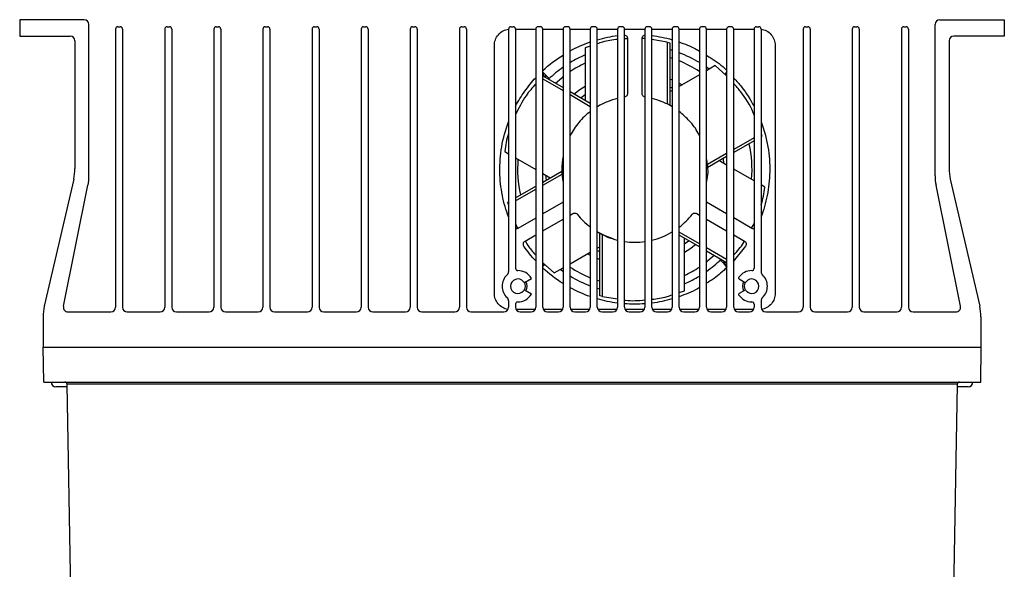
# Model space of a CAD drawing. Header units: millimetres. Extents: x 15358 to 16483, y 10132 to 11382.
# Tile 127 of 166: x 15911 to 16121, y 11069 to 11187. Entities that reach past the tile are written whole.
import ezdxf

# ---------------------------------------------------------------- set-up
doc = ezdxf.new("R2010")
doc.units = ezdxf.units.MM

msp = doc.modelspace()

# ---------------------------------------------------------------- linework, layer by layer
at = {"color": 7, "linetype": 'Continuous', "lineweight": 25}
for p, q in [((15924.6, 11187.03), (15910.8, 11187.03)), ((15910.8, 11187.03), (15910.8, 11183.53)), ((15925.6, 11153.65), (15925.6, 11186.03)), ((16106.5, 11153.65), (16106.5, 11186.03)), ((16107.5, 11187.03), (16121.3, 11187.03)), ((16121.3, 11187.03), (16121.3, 11183.53)), ((15931.3, 11185.03), (15931.3, 11125.53)), ((15931.8, 11185.53), (15932.3, 11185.53)), ((15932.8, 11185.03), (15932.8, 11125.53)), ((15941.8, 11185.03), (15941.8, 11125.53)), ((15942.3, 11185.53), (15942.8, 11185.53)), ((15943.3, 11185.03), (15943.3, 11125.53)), ((15952.3, 11185.03), (15952.3, 11125.53)), ((15952.8, 11185.53), (15953.3, 11185.53)), ((15953.8, 11185.03), (15953.8, 11125.53)), ((15962.8, 11185.03), (15962.8, 11125.53)), ((15963.3, 11185.53), (15963.8, 11185.53)), ((15964.3, 11185.03), (15964.3, 11125.53)), ((15973.3, 11185.03), (15973.3, 11125.53)), ((15973.8, 11185.53), (15974.3, 11185.53)), ((15974.8, 11185.03), (15974.8, 11125.53)), ((15983.8, 11185.03), (15983.8, 11125.53)), ((15984.3, 11185.53), (15984.8, 11185.53)), ((15985.3, 11185.03), (15985.3, 11125.53)), ((15994.3, 11185.03), (15994.3, 11125.53)), ((15994.8, 11185.53), (15995.3, 11185.53)), ((15995.8, 11185.03), (15995.8, 11125.53)), ((16004.8, 11185.03), (16004.8, 11125.53)), ((16005.3, 11185.53), (16005.8, 11185.53)), ((16006.3, 11185.03), (16006.3, 11125.53)), ((16015.3, 11185.03), (16015.3, 11133.18)), ((16015.8, 11185.53), (16016.3, 11185.53)), ((16016.8, 11185.04), (16021.13, 11185.04)), ((16016.8, 11185.03), (16016.8, 11133.88)), ((16021.13, 11185.03), (16021.13, 11125.53)), ((16022.13, 11185.53), (16021.63, 11185.53)), ((16022.63, 11185.04), (16026.96, 11185.04)), ((16022.63, 11125.53), (16022.63, 11185.03)), ((16026.96, 11185.03), (16026.96, 11125.53)), ((16027.96, 11185.53), (16027.46, 11185.53)), ((16028.46, 11185.04), (16032.79, 11185.04)), ((16028.46, 11125.53), (16028.46, 11185.03)), ((16032.79, 11185.03), (16032.79, 11125.53)), ((16033.79, 11185.53), (16033.29, 11185.53)), ((16034.29, 11185.04), (16038.62, 11185.04)), ((16034.29, 11125.53), (16034.29, 11185.03)), ((16038.62, 11185.03), (16038.62, 11125.53)), ((16039.62, 11185.53), (16039.12, 11185.53)), ((16040.12, 11185.04), (16044.45, 11185.04)), ((16040.12, 11125.53), (16040.12, 11185.03)), ((16044.45, 11185.03), (16044.45, 11125.53)), ((16045.45, 11185.53), (16044.95, 11185.53)), ((16045.95, 11185.04), (16050.28, 11185.04)), ((16045.95, 11125.53), (16045.95, 11185.03)), ((16050.28, 11185.03), (16050.28, 11125.53)), ((16051.28, 11185.53), (16050.78, 11185.53)), ((16051.78, 11185.04), (16056.11, 11185.04)), ((16051.78, 11125.53), (16051.78, 11185.03)), ((16056.11, 11185.03), (16056.11, 11125.53)), ((16057.11, 11185.53), (16056.61, 11185.53)), ((16057.61, 11185.04), (16061.94, 11185.04)), ((16057.61, 11125.53), (16057.61, 11185.03)), ((16061.94, 11185.03), (16061.94, 11125.53)), ((16062.94, 11185.53), (16062.44, 11185.53)), ((16063.44, 11185.04), (16067.8, 11185.04)), ((16063.44, 11125.53), (16063.44, 11185.03)), ((16067.8, 11185.03), (16067.8, 11133.88)), ((16068.3, 11185.53), (16068.8, 11185.53)), ((16069.3, 11185.03), (16069.3, 11133.18)), ((16078.3, 11185.03), (16078.3, 11125.53)), ((16078.8, 11185.53), (16079.3, 11185.53)), ((16079.8, 11185.03), (16079.8, 11125.53)), ((16088.8, 11185.03), (16088.8, 11125.53)), ((16089.3, 11185.53), (16089.8, 11185.53)), ((16090.3, 11185.03), (16090.3, 11125.53)), ((16099.3, 11185.03), (16099.3, 11125.53)), ((16099.8, 11185.53), (16100.3, 11185.53)), ((16100.8, 11185.03), (16100.8, 11125.53)), ((15910.8, 11183.53), (15921.6, 11183.53)), ((15922.6, 11182.53), (15922.6, 11155.21)), ((16040.74, 11182.97), (16040.12, 11182.96)), ((16040.74, 11183.01), (16040.74, 11171.24)), ((16043.86, 11171.24), (16043.86, 11183.01)), ((16049.2, 11182.24), (16045.95, 11182.77)), ((16049.2, 11182.24), (16049.2, 11169.02)), ((16049.78, 11182.09), (16049.78, 11168.72)), ((16109.5, 11182.53), (16109.5, 11155.21)), ((16121.3, 11183.53), (16110.5, 11183.53)), ((16012.29, 11128.49), (16012.29, 11181.58)), ((16032.79, 11181.39), (16031.69, 11181.03)), ((16031.69, 11181.03), (16031.69, 11169.79)), ((16050.28, 11180.48), (16049.78, 11180.63)), ((16072.3, 11181.58), (16072.3, 11128.49)), ((16049.78, 11178.96), (16050.28, 11178.8)), ((16022.63, 11175.84), (16023.19, 11175.27)), ((16059.5, 11177.21), (16057.61, 11176.12)), ((16058.18, 11176.45), (16057.61, 11176.87)), ((16061.94, 11175.04), (16059.5, 11177.21)), ((16061.94, 11175.81), (16061.54, 11175.4)), ((16022.61, 11175.04), (16026.96, 11172.53)), ((16022.63, 11174.36), (16026.96, 11171.86)), ((16023.42, 11175.05), (16023.12, 11174.74)), ((16023.42, 11175.05), (16023.19, 11175.27)), ((16024.02, 11174.45), (16023.42, 11175.05)), ((16049.78, 11174.35), (16050.28, 11174.15)), ((16056.11, 11175.25), (16051.78, 11172.75)), ((16028.46, 11171.66), (16032.79, 11169.16)), ((16050.28, 11172.4), (16049.78, 11172.63)), ((16050.28, 11171.89), (16049.78, 11171.6)), ((16028.46, 11171), (16032.79, 11168.5)), ((16031.69, 11170.94), (16030.8, 11170.31)), ((16067.8, 11161.78), (16063.44, 11159.27)), ((16067.8, 11161.12), (16063.44, 11158.61)), ((16069.31, 11162.66), (16069.3, 11162.65)), ((16069.47, 11162.09), (16069.3, 11161.99)), ((16014.49, 11158.85), (16015.3, 11158.38)), ((16016.8, 11157.51), (16021.13, 11155.01)), ((16061.94, 11158.4), (16057.86, 11156.05)), ((16061.94, 11157.74), (16057.89, 11155.4)), ((16061.94, 11155.94), (16060.38, 11156.84)), ((16061.37, 11156.27), (16061.27, 11157.35)), ((16022.63, 11152.31), (16026.71, 11154.67)), ((16067.8, 11152.56), (16063.44, 11155.07)), ((15922.34, 11152.96), (15916.05, 11125.73)), ((16022.63, 11154.15), (16024.22, 11153.23)), ((16022.63, 11151.65), (16026.74, 11154.02)), ((16023.22, 11153.8), (16023.32, 11152.72)), ((16109.75, 11152.96), (16116.04, 11125.73)), ((15920.15, 11125.73), (15925.4, 11151.66)), ((16016.8, 11148.95), (16021.13, 11151.45)), ((16016.8, 11148.29), (16021.13, 11150.79)), ((16070.11, 11151.22), (16069.3, 11151.69)), ((16111.94, 11125.73), (16106.7, 11151.66)), ((16015.13, 11147.98), (16015.3, 11148.08)), ((16015.28, 11147.41), (16015.3, 11147.42)), ((16026.96, 11147.98), (16022.63, 11145.48)), ((16061.94, 11145.5), (16057.61, 11148)), ((16021.13, 11144.61), (16017.29, 11142.4)), ((16022.63, 11141.88), (16026.96, 11144.38)), ((16028.46, 11145.24), (16029.04, 11145.58)), ((16055.55, 11145.58), (16056.11, 11145.26)), ((16057.61, 11144.4), (16061.94, 11141.9)), ((16067.3, 11142.4), (16063.44, 11144.63)), ((16067.27, 11142.42), (16067.8, 11143.37)), ((16018.85, 11139.7), (16021.13, 11141.01)), ((16034.82, 11127.98), (16034.82, 11141.35)), ((16035.39, 11127.83), (16035.39, 11141.05)), ((16056.11, 11139.09), (16051.78, 11141.59)), ((16056.11, 11138.43), (16051.78, 11140.93)), ((16052.9, 11129.04), (16052.9, 11140.28)), ((16052.9, 11139.13), (16053.79, 11139.76)), ((16063.44, 11141.03), (16065.74, 11139.7)), ((16034.29, 11138.17), (16034.82, 11138.47)), ((16034.29, 11137.68), (16034.82, 11137.44)), ((16061.94, 11135.72), (16057.61, 11138.22)), ((16061.94, 11135.06), (16057.61, 11137.56)), ((16065.99, 11138.58), (16063.34, 11135.35)), ((16028.46, 11134.8), (16032.79, 11137.3)), ((16034.82, 11135.72), (16034.29, 11135.93)), ((16060.58, 11135.62), (16061.18, 11135.02)), ((16022.63, 11135.06), (16025.09, 11132.86)), ((16022.63, 11134.23), (16023.06, 11134.67)), ((16025.09, 11132.86), (16026.96, 11133.93)), ((16026.41, 11133.62), (16026.96, 11133.22)), ((16061.18, 11135.02), (16061.48, 11135.33)), ((16061.18, 11135.02), (16061.41, 11134.8)), ((16061.94, 11134.26), (16061.41, 11134.8)), ((16018.84, 11130.93), (16020.2, 11131.71)), ((16034.82, 11131.11), (16034.29, 11131.28)), ((16064.62, 11131.58), (16065.75, 11130.93)), ((16020.2, 11128.36), (16018.84, 11129.14)), ((16034.29, 11129.6), (16034.82, 11129.44)), ((16065.75, 11129.14), (16064.62, 11128.49)), ((16035.39, 11127.83), (16038.62, 11127.31)), ((16051.78, 11128.67), (16052.9, 11129.04)), ((16015.3, 11126.88), (16015.3, 11125.53)), ((16016.8, 11126.18), (16016.8, 11125.53)), ((16020.99, 11125.03), (16016.93, 11125.03)), ((16026.82, 11125.03), (16022.76, 11125.03)), ((16032.65, 11125.03), (16028.59, 11125.03)), ((16038.48, 11125.03), (16034.42, 11125.03)), ((16044.31, 11125.03), (16040.25, 11125.03)), ((16050.14, 11125.03), (16046.08, 11125.03)), ((16055.97, 11125.03), (16051.91, 11125.03)), ((16061.8, 11125.03), (16057.74, 11125.03)), ((16067.66, 11125.03), (16063.57, 11125.03)), ((16067.8, 11126.18), (16067.8, 11125.53)), ((16069.3, 11126.88), (16069.3, 11125.53)), ((15915.8, 11123.48), (15915.8, 11117.03)), ((15921.13, 11124.53), (15930.3, 11124.53)), ((15933.8, 11124.53), (15940.8, 11124.53)), ((15944.3, 11124.53), (15951.3, 11124.53)), ((15954.8, 11124.53), (15961.8, 11124.53)), ((15965.3, 11124.53), (15972.3, 11124.53)), ((15975.8, 11124.53), (15982.8, 11124.53)), ((15986.3, 11124.53), (15993.3, 11124.53)), ((15996.8, 11124.53), (16003.8, 11124.53)), ((16007.3, 11124.53), (16014.3, 11124.53)), ((16017.8, 11124.53), (16020.13, 11124.53)), ((16023.63, 11124.53), (16025.96, 11124.53)), ((16029.46, 11124.53), (16031.79, 11124.53)), ((16035.29, 11124.53), (16037.62, 11124.53)), ((16041.12, 11124.53), (16043.45, 11124.53)), ((16046.95, 11124.53), (16049.28, 11124.53)), ((16052.78, 11124.53), (16055.11, 11124.53)), ((16058.61, 11124.53), (16060.94, 11124.53)), ((16064.44, 11124.53), (16066.8, 11124.53)), ((16070.3, 11124.53), (16077.3, 11124.53)), ((16080.8, 11124.53), (16087.8, 11124.53)), ((16091.3, 11124.53), (16098.3, 11124.53)), ((16101.8, 11124.53), (16110.96, 11124.53)), ((16116.3, 11123.48), (16116.3, 11117.03)), ((15915.93, 11109.53), (15915.8, 11117.03)), ((15915.8, 11117.03), (16116.38, 11117.03)), ((16116.25, 11109.53), (16116.38, 11117.03)), ((15915.93, 11109.53), (16116.25, 11109.53)), ((15920.95, 11108.53), (15918.55, 11108.53)), ((16111.24, 11109.05), (15920.94, 11109.05)), ((15923.06, 10987.26), (15920.94, 11109.04)), ((16111.24, 11109.04), (16109.12, 10987.26)), ((16113.55, 11108.53), (16111.24, 11108.53)), ((16113.59, 11108.53), (16113.55, 11108.53))]:
    msp.add_line(p, q, dxfattribs=at)
at = {"color": 7, "linetype": 'Continuous', "lineweight": 25, "flags": 128}
for points in [[(16025.32, 11173.47), (16026.67, 11174.63), (16026.96, 11174.86)], [(16051.78, 11173.45), (16051.92, 11173.38), (16052.41, 11173.12)], [(16029.31, 11171.17), (16030.53, 11172.08), (16031.69, 11172.83)], [(16037.7, 11140.13), (16035.95, 11140.79), (16034.29, 11141.65)], [(16055.29, 11138.9), (16054.06, 11137.99), (16052.9, 11137.24)], [(16032.79, 11136.63), (16032.67, 11136.69), (16032.19, 11136.95)], [(16059.28, 11136.6), (16057.93, 11135.44), (16057.61, 11135.19)]]:
    msp.add_lwpolyline(points, dxfattribs=at)
at = {"color": 7, "linetype": 'Continuous', "lineweight": 25}
for centre, radius, start, end in [((15924.6, 11186.03), 1, 0, 90), ((16107.5, 11186.03), 1, 90, 180), ((15931.8, 11185.03), 0.5, 90, 180), ((15932.3, 11185.03), 0.5, 0, 90), ((15942.3, 11185.03), 0.5, 90, 180), ((15942.8, 11185.03), 0.5, 0, 90), ((15952.8, 11185.03), 0.5, 90, 180), ((15953.3, 11185.03), 0.5, 0, 90), ((15963.3, 11185.03), 0.5, 90, 180), ((15963.8, 11185.03), 0.5, 0, 90), ((15973.8, 11185.03), 0.5, 90, 180), ((15974.3, 11185.03), 0.5, 0, 90), ((15984.3, 11185.03), 0.5, 90, 180), ((15984.8, 11185.03), 0.5, 0, 90), ((15994.8, 11185.03), 0.5, 90, 180), ((15995.3, 11185.03), 0.5, 0, 90), ((16005.3, 11185.03), 0.5, 90, 180), ((16005.8, 11185.03), 0.5, 0, 90), ((16015.8, 11185.03), 0.5, 90, 180), ((16016.3, 11185.03), 0.5, 0, 90), ((16021.63, 11185.03), 0.5, 90, 180), ((16022.13, 11185.03), 0.5, 0, 90), ((16027.46, 11185.03), 0.5, 90, 180), ((16027.96, 11185.03), 0.5, 0, 90), ((16033.29, 11185.03), 0.5, 90, 180), ((16033.79, 11185.03), 0.5, 0, 90), ((16039.12, 11185.03), 0.5, 90, 180), ((16039.62, 11185.03), 0.5, 0, 90), ((16044.95, 11185.03), 0.5, 90, 180), ((16045.45, 11185.03), 0.5, 0, 90), ((16050.78, 11185.03), 0.5, 90, 180), ((16051.28, 11185.03), 0.5, 0, 90), ((16056.61, 11185.03), 0.5, 90, 180), ((16057.11, 11185.03), 0.5, 0, 90), ((16062.44, 11185.03), 0.5, 90, 180), ((16062.94, 11185.03), 0.5, 0, 90), ((16068.3, 11185.03), 0.5, 90, 180), ((16068.8, 11185.03), 0.5, 0, 90), ((16078.8, 11185.03), 0.5, 90, 180), ((16079.3, 11185.03), 0.5, 0, 90), ((16089.3, 11185.03), 0.5, 90, 180), ((16089.8, 11185.03), 0.5, 0, 90), ((16099.8, 11185.03), 0.5, 90, 180), ((16100.3, 11185.03), 0.5, 0, 90), ((15921.6, 11182.53), 1, 0, 90), ((16110.5, 11182.53), 1, 90, 180), ((16042.3, 11155.03), 26.67, 58.808, 69.1745), ((16042.3, 11155.03), 26.67, 113.4316, 121.2674), ((16042.3, 11155.03), 25.07, 115.0265, 123.5156), ((16042.3, 11155.03), 25.06, 56.5666, 67.7767), ((16042.3, 11155.03), 26.67, 125.1197, 133.7131), ((16042.3, 11155.03), 25.06, 355.0265, 12.6415), ((16042.3, 11155.03), 25.07, 175.0265, 192.6415), ((15912.6, 11155.21), 10, 346.9991, 0), ((16119.5, 11155.21), 10, 180, 193.0009), ((15915.6, 11153.65), 10, 348.565, 0), ((16116.5, 11153.65), 10, 180, 191.435), ((16042.3, 11155.03), 26.66, 305.0409, 313.7131), ((16017.3, 11133.88), 0.5, 180, 270), ((16017.3, 11130.03), 3.35, 30.0034, 90), ((16042.3, 11155.03), 25.07, 236.4844, 247.7026), ((16042.3, 11155.03), 25.07, 295.0265, 303.4334), ((16067.3, 11130.03), 3.35, 90, 145.3743), ((16067.3, 11133.88), 0.5, 270, 0), ((16017.3, 11130.03), 3.35, 133.6028, 226.3972), ((16014.3, 11133.18), 1, 313.6028, 0), ((16017.3, 11130.03), 1.55, 37.987, 322.0199), ((16042.3, 11155.03), 26.67, 238.7326, 249.1056), ((16042.3, 11155.03), 26.67, 293.4316, 301.192), ((16064.75, 11131.8), 0.25, 145.3743, 240), ((16067.3, 11130.03), 1.55, 217.9836, 142.0164), ((16070.3, 11133.18), 1, 180, 226.3972), ((16067.3, 11130.03), 3.35, 313.6028, 46.3972), ((16018.72, 11131.14), 0.25, 217.987, 300.0034), ((16018.72, 11128.93), 0.25, 60.0034, 142.0199), ((16017.3, 11130.03), 1.61, 327.4905, 32.5163), ((16017.3, 11130.03), 2, 330.0034, 30.0034), ((16067.3, 11130.03), 2, 150, 210), ((16067.3, 11130.03), 1.61, 147.4871, 212.5129), ((16065.88, 11131.14), 0.25, 240, 322.0164), ((16065.88, 11128.93), 0.25, 37.9836, 120), ((16014.3, 11126.88), 1, 0, 46.3972), ((16017.3, 11130.03), 3.35, 270, 330.0034), ((16064.75, 11128.27), 0.25, 120, 214.6257), ((16067.3, 11130.03), 3.35, 214.6257, 270), ((16070.3, 11126.88), 1, 133.6028, 180), ((15925.8, 11123.48), 10, 166.9991, 180), ((15921.13, 11125.53), 1, 168.565, 270), ((15930.3, 11125.53), 1, 270, 0), ((15933.8, 11125.53), 1, 180, 270), ((15940.8, 11125.53), 1, 270, 0), ((15944.3, 11125.53), 1, 180, 270), ((15951.3, 11125.53), 1, 270, 0), ((15954.8, 11125.53), 1, 180, 270), ((15961.8, 11125.53), 1, 270, 0), ((15965.3, 11125.53), 1, 180, 270), ((15972.3, 11125.53), 1, 270, 0), ((15975.8, 11125.53), 1, 180, 270), ((15982.8, 11125.53), 1, 270, 0), ((15986.3, 11125.53), 1, 180, 270), ((15993.3, 11125.53), 1, 270, 0), ((15996.8, 11125.53), 1, 180, 270), ((16003.8, 11125.53), 1, 270, 0), ((16007.3, 11125.53), 1, 180, 270), ((16014.3, 11125.53), 1, 270, 0), ((16017.3, 11126.18), 0.5, 90, 180), ((16017.8, 11125.53), 1, 180, 270), ((16020.13, 11125.53), 1, 270, 0), ((16023.63, 11125.53), 1, 180, 270), ((16025.96, 11125.53), 1, 270, 0), ((16029.46, 11125.53), 1, 180, 270), ((16031.79, 11125.53), 1, 270, 0), ((16035.29, 11125.53), 1, 180, 270), ((16037.62, 11125.53), 1, 270, 0), ((16041.12, 11125.53), 1, 180, 270), ((16043.45, 11125.53), 1, 270, 0), ((16046.95, 11125.53), 1, 180, 270), ((16049.28, 11125.53), 1, 270, 0), ((16052.78, 11125.53), 1, 180, 270), ((16055.11, 11125.53), 1, 270, 0), ((16058.61, 11125.53), 1, 180, 270), ((16060.94, 11125.53), 1, 270, 0), ((16064.44, 11125.53), 1, 180, 270), ((16066.8, 11125.53), 1, 270, 0), ((16067.3, 11126.18), 0.5, 0, 90), ((16070.3, 11125.53), 1, 180, 270), ((16077.3, 11125.53), 1, 270, 0), ((16080.8, 11125.53), 1, 180, 270), ((16087.8, 11125.53), 1, 270, 0), ((16091.3, 11125.53), 1, 180, 270), ((16098.3, 11125.53), 1, 270, 0), ((16101.8, 11125.53), 1, 180, 270), ((16110.96, 11125.53), 1, 270, 11.435), ((16106.3, 11123.48), 10, 0, 13.0009), ((15918.55, 11109.53), 1, 180, 270), ((15920.44, 11109.03), 0.5, 1.1579, 90), ((16111.74, 11109.03), 0.5, 90, 178.8421), ((16113.55, 11109.53), 1, 270, 0), ((16113.59, 11109.53), 1, 270, 0)]:
    msp.add_arc(centre, radius, start, end, dxfattribs=at)
for points, knots in [([(16012.29, 11181.58), (16012.29, 11181.95), (16012.35, 11182.34), (16012.63, 11183.12), (16012.85, 11183.5), (16013.41, 11184.16), (16013.76, 11184.44), (16014.51, 11184.84), (16014.91, 11184.96), (16015.3, 11185.01)], [0, 0, 0, 0, 0.25, 0.25, 0.5, 0.5, 0.75, 0.75, 1, 1, 1, 1]), ([(16069.3, 11185.01), (16069.68, 11184.96), (16070.08, 11184.84), (16070.83, 11184.44), (16071.18, 11184.16), (16071.75, 11183.5), (16071.96, 11183.12), (16072.24, 11182.34), (16072.3, 11181.95), (16072.3, 11181.58)], [0, 0, 0, 0, 0.25, 0.25, 0.5, 0.5, 0.75, 0.75, 1, 1, 1, 1]), ([(16038.62, 11182.82), (16037.53, 11182.69), (16036.07, 11182.5), (16034.66, 11182.01), (16034.29, 11181.88)], [0, 0, 0, 0, 0.740753, 1, 1, 1, 1]), ([(16040.12, 11183.77), (16040.2, 11183.75), (16040.29, 11183.72), (16040.44, 11183.62), (16040.52, 11183.56), (16040.63, 11183.42), (16040.67, 11183.33), (16040.73, 11183.17), (16040.74, 11183.09), (16040.74, 11183.01)], [0, 0, 0, 0, 0.25, 0.25, 0.5, 0.5, 0.75, 0.75, 1, 1, 1, 1]), ([(16043.86, 11183.01), (16043.86, 11183.08), (16043.87, 11183.16), (16043.92, 11183.32), (16043.96, 11183.4), (16044.07, 11183.55), (16044.13, 11183.61), (16044.28, 11183.71), (16044.37, 11183.74), (16044.45, 11183.76)], [0, 0, 0, 0, 0.25, 0.25, 0.5, 0.5, 0.75, 0.75, 1, 1, 1, 1]), ([(16044.45, 11183.01), (16044.4, 11183.02), (16044.2, 11183.05), (16044.01, 11183.04), (16043.86, 11183.03)], [0, 0, 0, 0, 0.250928, 1, 1, 1, 1]), ([(16051.78, 11182.28), (16052.97, 11181.85), (16054.47, 11181.31), (16055.83, 11180.48), (16056.11, 11180.31)], [0, 0, 0, 0, 0.7923604, 1, 1, 1, 1]), ([(16057.61, 11179.42), (16057.95, 11179.22), (16059.47, 11178.34), (16060.94, 11177.24), (16061.9, 11176.19), (16061.94, 11176.15)], [0, 0, 0, 0, 0.220208, 0.965576, 1, 1, 1, 1]), ([(16022.72, 11174.97), (16022.73, 11174.98), (16022.77, 11175.04), (16022.8, 11175.16), (16022.82, 11175.32), (16022.81, 11175.48), (16022.75, 11175.67), (16022.66, 11175.79), (16022.6, 11175.86)], [0, 0, 0, 0, 0.04046, 0.203666, 0.370085, 0.536228, 0.698672, 1, 1, 1, 1]), ([(16062, 11175.86), (16061.93, 11175.79), (16061.84, 11175.67), (16061.79, 11175.48), (16061.77, 11175.32), (16061.79, 11175.21), (16061.8, 11175.16)], [0, 0, 0, 0, 0.381123, 0.586584, 0.796724, 1, 1, 1, 1]), ([(16016.8, 11168.53), (16017.38, 11169.64), (16018.04, 11170.71), (16019.5, 11172.75), (16020.28, 11173.72), (16021.13, 11174.63)], [0, 0, 0, 0, 0.5, 0.5, 1, 1, 1, 1]), ([(16023.19, 11175.27), (16023.19, 11175.26), (16023.19, 11175.23), (16023.14, 11175.15), (16023.08, 11175.06), (16023, 11174.97), (16022.94, 11174.9), (16022.91, 11174.86)], [0, 0, 0, 0, 0.320561, 0.493374, 0.670121, 0.847163, 1, 1, 1, 1]), ([(16063.44, 11174.51), (16064.02, 11173.92), (16065.75, 11172.14), (16066.98, 11169.97), (16067.8, 11168.53)], [0, 0, 0, 0, 0.33441, 1, 1, 1, 1]), ([(16067.8, 11166.64), (16067.72, 11166.86), (16067.05, 11168.66), (16065.58, 11170.95), (16063.95, 11172.81), (16063.44, 11173.4)], [0, 0, 0, 0, 0.086959, 0.710587, 1, 1, 1, 1]), ([(16021.13, 11173.32), (16020.4, 11172.49), (16018.64, 11170.48), (16017.48, 11168.1), (16016.8, 11166.7)], [0, 0, 0, 0, 0.412424, 1, 1, 1, 1]), ([(16040.74, 11171.24), (16040.74, 11171.16), (16040.72, 11171.07), (16040.67, 11170.91), (16040.62, 11170.82), (16040.51, 11170.68), (16040.44, 11170.62), (16040.28, 11170.53), (16040.2, 11170.49), (16040.12, 11170.48)], [0, 0, 0, 0, 0.25, 0.25, 0.5, 0.5, 0.75, 0.75, 1, 1, 1, 1]), ([(16044.45, 11170.48), (16044.37, 11170.5), (16044.29, 11170.54), (16044.14, 11170.63), (16044.07, 11170.69), (16043.96, 11170.84), (16043.92, 11170.92), (16043.87, 11171.08), (16043.86, 11171.16), (16043.86, 11171.24)], [0, 0, 0, 0, 0.25, 0.25, 0.5, 0.5, 0.75, 0.75, 1, 1, 1, 1]), ([(16038.62, 11170.19), (16037.9, 11170.01), (16037.17, 11169.78), (16035.72, 11169.19), (16034.99, 11168.84), (16034.29, 11168.42)], [0, 0, 0, 0, 0.5, 0.5, 1, 1, 1, 1]), ([(16050.28, 11168.43), (16049.57, 11168.85), (16048.85, 11169.21), (16047.4, 11169.79), (16046.67, 11170.02), (16045.95, 11170.2)], [0, 0, 0, 0, 0.5, 0.5, 1, 1, 1, 1]), ([(16032.79, 11167.39), (16031.91, 11166.72), (16031.09, 11165.94), (16029.63, 11164.2), (16028.99, 11163.24), (16028.46, 11162.22)], [0, 0, 0, 0, 0.5, 0.5, 1, 1, 1, 1]), ([(16056.11, 11162.16), (16056.02, 11162.37), (16055.52, 11163.54), (16054.09, 11165.39), (16052.54, 11166.75), (16051.78, 11167.42)], [0, 0, 0, 0, 0.100719, 0.5547453, 1, 1, 1, 1]), ([(16015.3, 11144.87), (16014.76, 11146.31), (16014.31, 11147.84), (16013.67, 11151.08), (16013.48, 11152.78), (16013.42, 11156.27), (16013.55, 11158.06), (16014.16, 11161.65), (16014.64, 11163.45), (16015.3, 11165.2)], [0, 0, 0, 0, 0.25, 0.25, 0.5, 0.5, 0.75, 0.75, 1, 1, 1, 1]), ([(16069.3, 11165.2), (16069.96, 11163.45), (16070.44, 11161.65), (16071.05, 11158.06), (16071.17, 11156.27), (16071.11, 11152.78), (16070.92, 11151.08), (16070.29, 11147.84), (16069.84, 11146.31), (16069.3, 11144.87)], [0, 0, 0, 0, 0.25, 0.25, 0.5, 0.5, 0.75, 0.75, 1, 1, 1, 1]), ([(16015.3, 11162.7), (16015.29, 11162.69), (16014.85, 11161.47), (16014.67, 11160.15), (16014.49, 11158.85)], [0, 0, 0, 0, 0.011268, 1, 1, 1, 1]), ([(16026.96, 11157.84), (16026.78, 11156.88), (16026.7, 11155.91), (16026.71, 11154.02), (16026.8, 11153.11), (16026.96, 11152.23)], [0, 0, 0, 0, 0.5, 0.5, 1, 1, 1, 1]), ([(16057.61, 11152.22), (16057.63, 11152.32), (16057.99, 11153.58), (16058.05, 11155.38), (16057.7, 11156.98), (16057.61, 11157.38)], [0, 0, 0, 0, 0.055391, 0.759131, 1, 1, 1, 1]), ([(16069.3, 11147.37), (16069.3, 11147.38), (16069.74, 11148.6), (16069.93, 11149.92), (16070.11, 11151.22)], [0, 0, 0, 0, 0.0112674, 1, 1, 1, 1]), ([(16029.04, 11145.58), (16029.12, 11145.62), (16029.2, 11145.66), (16029.39, 11145.69), (16029.48, 11145.69), (16029.67, 11145.65), (16029.77, 11145.62), (16029.92, 11145.52), (16029.99, 11145.46), (16030.04, 11145.39)], [0, 0, 0, 0, 0.25, 0.25, 0.5, 0.5, 0.75, 0.75, 1, 1, 1, 1]), ([(16054.55, 11145.39), (16054.6, 11145.46), (16054.67, 11145.52), (16054.83, 11145.62), (16054.92, 11145.65), (16055.11, 11145.69), (16055.21, 11145.69), (16055.39, 11145.66), (16055.48, 11145.62), (16055.55, 11145.58)], [0, 0, 0, 0, 0.25, 0.25, 0.5, 0.5, 0.75, 0.75, 1, 1, 1, 1]), ([(16016.8, 11143.43), (16016.87, 11143.2), (16016.99, 11142.83), (16017.2, 11142.51), (16017.28, 11142.38)], [0, 0, 0, 0, 0.6074455, 1, 1, 1, 1]), ([(16017.29, 11142.4), (16017.23, 11142.36), (16017.15, 11142.33), (16016.98, 11142.29), (16016.89, 11142.29), (16016.8, 11142.3)], [0, 0, 0, 0, 0.5, 0.5, 1, 1, 1, 1]), ([(16067.8, 11142.3), (16067.71, 11142.29), (16067.62, 11142.29), (16067.45, 11142.33), (16067.37, 11142.36), (16067.3, 11142.4)], [0, 0, 0, 0, 0.5, 0.5, 1, 1, 1, 1]), ([(16018.6, 11138.58), (16018.55, 11138.66), (16018.5, 11138.75), (16018.46, 11138.97), (16018.46, 11139.08), (16018.51, 11139.3), (16018.56, 11139.41), (16018.69, 11139.58), (16018.77, 11139.65), (16018.85, 11139.7)], [0, 0, 0, 0, 0.25, 0.25, 0.5, 0.5, 0.75, 0.75, 1, 1, 1, 1]), ([(16018.89, 11139.72), (16019.12, 11139.29), (16019.74, 11138.2), (16020.6, 11137.27), (16021.13, 11136.7)], [0, 0, 0, 0, 0.39024, 1, 1, 1, 1]), ([(16034.29, 11141.65), (16034.94, 11141.27), (16035.63, 11140.92), (16037.08, 11140.32), (16037.84, 11140.07), (16038.62, 11139.88)], [0, 0, 0, 0, 0.5, 0.5, 1, 1, 1, 1]), ([(16045.95, 11139.87), (16046.73, 11140.06), (16047.49, 11140.31), (16048.94, 11140.9), (16049.63, 11141.25), (16050.28, 11141.64)], [0, 0, 0, 0, 0.5, 0.5, 1, 1, 1, 1]), ([(16063.44, 11136.72), (16064.21, 11137.53), (16065.09, 11138.45), (16065.69, 11139.56), (16065.76, 11139.69)], [0, 0, 0, 0, 0.882514, 1, 1, 1, 1]), ([(16065.74, 11139.7), (16065.83, 11139.65), (16065.91, 11139.58), (16066.04, 11139.41), (16066.09, 11139.3), (16066.14, 11139.08), (16066.14, 11138.97), (16066.09, 11138.75), (16066.05, 11138.66), (16065.99, 11138.58)], [0, 0, 0, 0, 0.25, 0.25, 0.5, 0.5, 0.75, 0.75, 1, 1, 1, 1]), ([(16022.6, 11134.21), (16022.66, 11134.28), (16022.75, 11134.4), (16022.81, 11134.59), (16022.82, 11134.75), (16022.8, 11134.86), (16022.8, 11134.91)], [0, 0, 0, 0, 0.3811233, 0.5865845, 0.7967236, 1, 1, 1, 1]), ([(16061.96, 11134.05), (16061.09, 11133.21), (16059.76, 11131.93), (16058.16, 11131), (16057.61, 11130.67)], [0, 0, 0, 0, 0.650496, 1, 1, 1, 1]), ([(16061.41, 11134.8), (16061.4, 11134.81), (16061.4, 11134.84), (16061.46, 11134.92), (16061.52, 11135.01), (16061.59, 11135.1), (16061.66, 11135.17), (16061.69, 11135.21)], [0, 0, 0, 0, 0.3205615, 0.4933742, 0.6701214, 0.8471627, 1, 1, 1, 1]), ([(16061.92, 11135.17), (16061.9, 11135.14), (16061.84, 11135.06), (16061.8, 11134.91), (16061.77, 11134.75), (16061.79, 11134.59), (16061.84, 11134.4), (16061.93, 11134.28), (16062, 11134.21)], [0, 0, 0, 0, 0.120255, 0.269889, 0.422469, 0.574795, 0.72373, 1, 1, 1, 1]), ([(16056.11, 11129.74), (16055.98, 11129.66), (16054.64, 11128.81), (16053.14, 11128.27), (16051.78, 11127.79)], [0, 0, 0, 0, 0.095026, 1, 1, 1, 1]), ([(16015.19, 11125.08), (16014.81, 11125.14), (16014.42, 11125.27), (16013.69, 11125.68), (16013.36, 11125.96), (16012.82, 11126.61), (16012.61, 11126.98), (16012.35, 11127.74), (16012.29, 11128.13), (16012.29, 11128.49)], [0, 0, 0, 0, 0.25, 0.25, 0.5, 0.5, 0.75, 0.75, 1, 1, 1, 1]), ([(16040.12, 11127.06), (16040.18, 11127.06), (16041.61, 11126.82), (16043.06, 11126.97), (16044.45, 11127.11)], [0, 0, 0, 0, 0.0410636, 1, 1, 1, 1]), ([(16045.95, 11127.24), (16047.04, 11127.38), (16048.5, 11127.56), (16049.92, 11128.06), (16050.28, 11128.18)], [0, 0, 0, 0, 0.7477496, 1, 1, 1, 1]), ([(16072.3, 11128.49), (16072.3, 11128.13), (16072.24, 11127.74), (16071.98, 11126.98), (16071.78, 11126.61), (16071.24, 11125.96), (16070.9, 11125.68), (16070.18, 11125.27), (16069.79, 11125.14), (16069.41, 11125.08)], [0, 0, 0, 0, 0.25, 0.25, 0.5, 0.5, 0.75, 0.75, 1, 1, 1, 1])]:
    msp.add_open_spline(points, degree=3, knots=knots, dxfattribs=at)
for points in [[(16028.46, 11180.35), (16029.88, 11181.13), (16031.34, 11181.77), (16032.79, 11182.27)], [(16034.29, 11182.75), (16035.75, 11183.17), (16037.2, 11183.47), (16038.62, 11183.65)], [(16045.95, 11183.65), (16047.36, 11183.47), (16048.81, 11183.18), (16050.28, 11182.76)], [(16049.2, 11182.24), (16049.39, 11182.19), (16049.58, 11182.14), (16049.78, 11182.09)], [(16022.63, 11176.14), (16023.98, 11177.4), (16025.44, 11178.52), (16026.96, 11179.47)], [(16069.31, 11162.66), (16069.37, 11162.47), (16069.42, 11162.28), (16069.47, 11162.09)], [(16015.28, 11147.41), (16015.23, 11147.6), (16015.18, 11147.79), (16015.13, 11147.98)], [(16030.04, 11145.39), (16030.8, 11144.43), (16031.71, 11143.5), (16032.79, 11142.68)], [(16051.78, 11142.65), (16052.86, 11143.48), (16053.79, 11144.42), (16054.55, 11145.39)], [(16021.13, 11135.44), (16020.18, 11136.45), (16019.34, 11137.51), (16018.6, 11138.58)], [(16040.12, 11139.59), (16041.55, 11139.39), (16043.02, 11139.39), (16044.45, 11139.59)], [(16026.96, 11130.6), (16025.36, 11131.6), (16023.92, 11132.73), (16022.63, 11133.93)], [(16032.79, 11127.8), (16031.27, 11128.33), (16029.82, 11128.98), (16028.46, 11129.72)], [(16038.62, 11126.42), (16037.14, 11126.61), (16035.69, 11126.91), (16034.29, 11127.32)], [(16035.39, 11127.83), (16035.2, 11127.88), (16035.01, 11127.93), (16034.82, 11127.98)], [(16050.28, 11127.31), (16048.87, 11126.91), (16047.42, 11126.6), (16045.95, 11126.42)], [(16044.45, 11126.27), (16043.01, 11126.16), (16041.56, 11126.16), (16040.12, 11126.27)], [(15920.94, 11109.05), (15920.94, 11109.04), (15920.94, 11109.04), (15920.94, 11109.04)], [(16111.24, 11109.04), (16111.24, 11109.04), (16111.24, 11109.04), (16111.24, 11109.05)]]:
    msp.add_open_spline(points, degree=3, dxfattribs=at)

doc.saveas('drawing.dxf')
